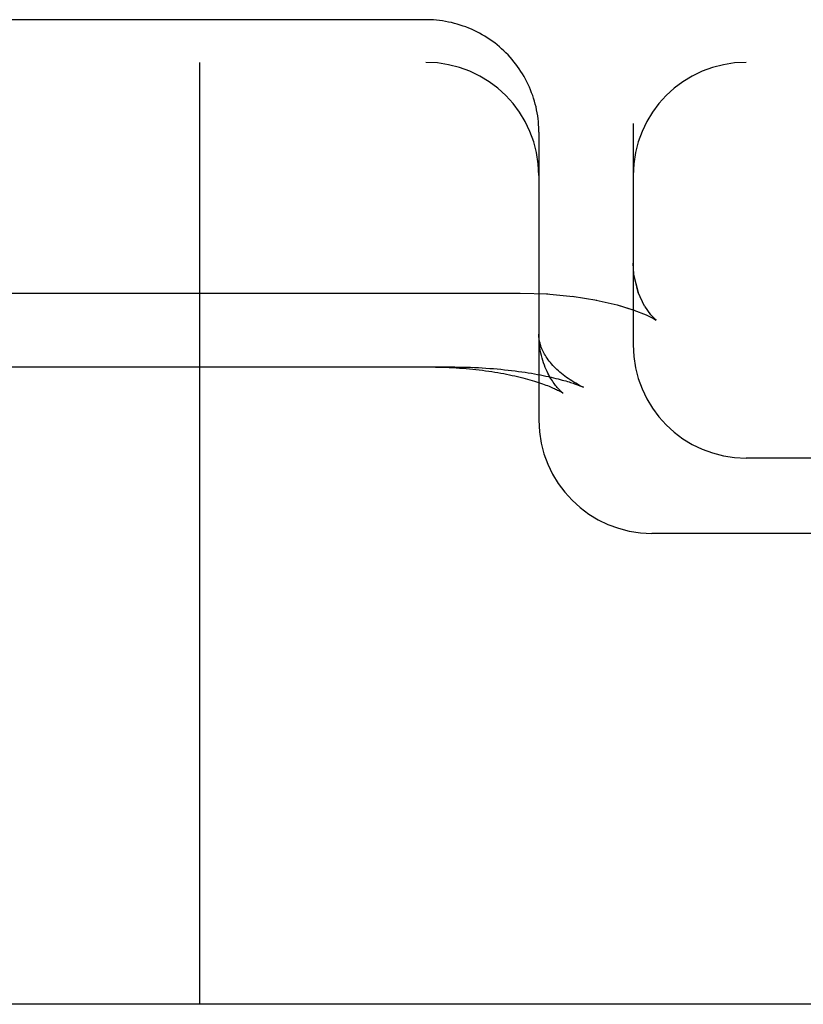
# Model space of a CAD drawing. Header units: inches. Extents: x 0 to 200, y 0 to 129.
# Tile 79 of 118: x 118.978 to 119.082, y 47.126 to 47.256. Entities that reach past the tile are written whole.
import ezdxf

# ---------------------------------------------------------------- set-up
doc = ezdxf.new("R2010")
doc.units = ezdxf.units.IN
doc.header["$LTSCALE"] = 11
doc.header["$MEASUREMENT"] = 0
doc.linetypes.add('HIDDEN', pattern=[0.2, 0.1, -0.1])
doc.layers.add('DEFAULT_2', color=8, linetype='HIDDEN')

msp = doc.modelspace()

# ---------------------------------------------------------------- linework, layer by layer
at = {"layer": 'DEFAULT_2', "color": 8, "linetype": 'HIDDEN'}
for p, q in [((119.03167, 47.25646), (118.81082, 47.25646)), ((117.02667, 47.25079), (119.23167, 47.25079)), ((119.00167, 47.25079), (119.00167, 47.12579)), ((119.04637, 47.24449), (119.04629, 47.24488)), ((119.04663, 47.24254), (119.0466, 47.24293)), ((119.05917, 47.24269), (119.05917, 47.21329)), ((119.04667, 47.24154), (119.04667, 47.20329)), ((118.82417, 47.22018), (119.04417, 47.22018)), ((119.04417, 47.22018), (119.04786, 47.22006)), ((119.04767, 47.22007), (119.05122, 47.21974)), ((119.05108, 47.21976), (119.05434, 47.21924)), ((119.05707, 47.21861), (119.05928, 47.21793)), ((119.05928, 47.21793), (119.06092, 47.21728)), ((119.06089, 47.21729), (119.0618, 47.21684)), ((119.06178, 47.21686), (119.06188, 47.2168)), ((119.06186, 47.21681), (119.06223, 47.21659)), ((119.05188, 47.20796), (119.05257, 47.20767)), ((119.23167, 47.19829), (119.07417, 47.19829)), ((119.23167, 47.18829), (119.06167, 47.18829)), ((119.34167, 47.12579), (117.02667, 47.12579))]:
    msp.add_line(p, q, dxfattribs=at)
for points in [[(119.04667, 47.24154), (119.04667, 47.24175), (119.04666, 47.24214), (119.04663, 47.24254), (119.0466, 47.24293), (119.04656, 47.24332), (119.04651, 47.24372), (119.04644, 47.24411), (119.04637, 47.24449), (119.04629, 47.24488), (119.04619, 47.24527), (119.04609, 47.24565), (119.04597, 47.24603), (119.04585, 47.2464), (119.04571, 47.24677), (119.04557, 47.24714), (119.04542, 47.24751), (119.04525, 47.24787), (119.04508, 47.24822), (119.0449, 47.24857), (119.0447, 47.24892), (119.0445, 47.24926), (119.04429, 47.2496), (119.04407, 47.24993), (119.04385, 47.25025), (119.04361, 47.25057), (119.04336, 47.25088), (119.04311, 47.25119), (119.04285, 47.25149), (119.04258, 47.25178), (119.0423, 47.25206), (119.04202, 47.25234), (119.04173, 47.25261), (119.04143, 47.25287), (119.04112, 47.25312), (119.04081, 47.25337), (119.04049, 47.25361), (119.04016, 47.25384), (119.03983, 47.25406), (119.03949, 47.25427), (119.03915, 47.25447), (119.0388, 47.25466), (119.03845, 47.25485), (119.03809, 47.25502), (119.03773, 47.25519), (119.03736, 47.25534), (119.03699, 47.25549), (119.03661, 47.25562), (119.03624, 47.25575), (119.03585, 47.25587), (119.03547, 47.25597), (119.03508, 47.25607), (119.03469, 47.25615), (119.0343, 47.25623), (119.0339, 47.25629), (119.03351, 47.25635), (119.03311, 47.25639), (119.03271, 47.25642), (119.03231, 47.25644), (119.03191, 47.25646), (119.03167, 47.25646)], [(119.04656, 47.24332), (119.04651, 47.24371), (119.04644, 47.2441)], [(119.05988, 47.22019), (119.05928, 47.22258), (119.05917, 47.22416)], [(119.0607, 47.21845), (119.05986, 47.22024), (119.05927, 47.2227), (119.05917, 47.22415)], [(119.05426, 47.21925), (119.05705, 47.21861), (119.0593, 47.21792)], [(119.06208, 47.21671), (119.06153, 47.21728), (119.06071, 47.21844)], [(119.06223, 47.21659), (119.06206, 47.21673), (119.06151, 47.21731)], [(119.05257, 47.20767), (119.05234, 47.20779), (119.05207, 47.20792), (119.05181, 47.20807), (119.05155, 47.20821), (119.0513, 47.20836), (119.05105, 47.20851), (119.05081, 47.20867), (119.05057, 47.20883), (119.05034, 47.20899), (119.05011, 47.20915), (119.04989, 47.20932), (119.04968, 47.20949), (119.04947, 47.20967), (119.04927, 47.20985), (119.04907, 47.21003), (119.04888, 47.21021), (119.0487, 47.21039), (119.04853, 47.21058), (119.04836, 47.21077), (119.0482, 47.21095), (119.04805, 47.21114), (119.04791, 47.21133), (119.04777, 47.21152), (119.04765, 47.2117), (119.04753, 47.21189), (119.04742, 47.21208), (119.04732, 47.21226), (119.04723, 47.21244), (119.04714, 47.21262), (119.04706, 47.2128), (119.04699, 47.21298), (119.04693, 47.21316), (119.04687, 47.21333), (119.04683, 47.21351), (119.04678, 47.21368), (119.04675, 47.21386), (119.04672, 47.21403), (119.0467, 47.21421), (119.04668, 47.21439), (119.04667, 47.21457), (119.04667, 47.21473)], [(119.04985, 47.20691), (119.04985, 47.20691), (119.04985, 47.20691), (119.04985, 47.20691), (119.04984, 47.20692), (119.04982, 47.20693), (119.0498, 47.20695), (119.04976, 47.20698), (119.04972, 47.20702), (119.04968, 47.20706), (119.04962, 47.2071), (119.04956, 47.20716), (119.0495, 47.20722), (119.04943, 47.20729), (119.04935, 47.20737), (119.04927, 47.20746), (119.04918, 47.20756), (119.04909, 47.20766), (119.04899, 47.20778), (119.04889, 47.20791), (119.04879, 47.20804), (119.04868, 47.20819), (119.04857, 47.20834), (119.04846, 47.20851), (119.04834, 47.20869), (119.04822, 47.20889), (119.0481, 47.20909), (119.04798, 47.20931), (119.04786, 47.20954), (119.04775, 47.20979), (119.04763, 47.21005), (119.04751, 47.21032), (119.0474, 47.21061), (119.0473, 47.21091), (119.04719, 47.21122), (119.0471, 47.21154), (119.04701, 47.21188), (119.04693, 47.21222), (119.04686, 47.21258), (119.0468, 47.21294), (119.04675, 47.21332), (119.04671, 47.21369), (119.04669, 47.21408), (119.04667, 47.21447), (119.04667, 47.21473)], [(118.81117, 47.21037), (119.03553, 47.21037), (119.03606, 47.21036), (119.03658, 47.21036), (119.0371, 47.21034), (119.03761, 47.21033), (119.03813, 47.21031), (119.03864, 47.21028), (119.03915, 47.21025), (119.03965, 47.21022), (119.04015, 47.21019), (119.04065, 47.21015), (119.04114, 47.21011), (119.04163, 47.21006), (119.04211, 47.21001), (119.04258, 47.20996), (119.04305, 47.20991), (119.04351, 47.20985), (119.04396, 47.20979), (119.0444, 47.20973), (119.04484, 47.20966), (119.04526, 47.20959), (119.04568, 47.20953), (119.04608, 47.20946), (119.04648, 47.20938), (119.04687, 47.20931), (119.04724, 47.20924), (119.0476, 47.20916), (119.04795, 47.20909), (119.04829, 47.20901), (119.04861, 47.20893), (119.04892, 47.20886), (119.04921, 47.20879), (119.04949, 47.20871), (119.04975, 47.20864), (119.05, 47.20858), (119.05023, 47.20851), (119.05046, 47.20844), (119.05067, 47.20838), (119.05086, 47.20832), (119.05105, 47.20826), (119.05122, 47.2082), (119.05139, 47.20814), (119.05154, 47.20809), (119.05168, 47.20804), (119.05181, 47.20799), (119.05188, 47.20796)], [(119.03251, 47.21037), (119.03296, 47.21036), (119.03342, 47.21036), (119.03387, 47.21035), (119.03433, 47.21033), (119.03478, 47.21031), (119.03523, 47.21029), (119.03568, 47.21026), (119.03613, 47.21023), (119.03657, 47.2102), (119.03701, 47.21016), (119.03745, 47.21012), (119.03789, 47.21008), (119.03832, 47.21004), (119.03875, 47.20999), (119.03917, 47.20993), (119.03959, 47.20988), (119.04001, 47.20982), (119.04042, 47.20976), (119.04082, 47.20969), (119.04122, 47.20963), (119.04161, 47.20956), (119.042, 47.20949), (119.04238, 47.20941), (119.04276, 47.20934), (119.04312, 47.20926), (119.04348, 47.20918), (119.04384, 47.2091), (119.04418, 47.20901), (119.04452, 47.20893), (119.04485, 47.20884), (119.04516, 47.20876), (119.04548, 47.20867), (119.04578, 47.20858), (119.04607, 47.2085), (119.04635, 47.20841), (119.04662, 47.20832), (119.04688, 47.20823), (119.04713, 47.20814), (119.04737, 47.20806), (119.0476, 47.20797), (119.04782, 47.20789), (119.04802, 47.20781), (119.04822, 47.20773), (119.0484, 47.20765), (119.04858, 47.20758), (119.04874, 47.2075), (119.04889, 47.20743), (119.04902, 47.20737), (119.04915, 47.20731), (119.04927, 47.20725), (119.04937, 47.20719), (119.04947, 47.20714), (119.04955, 47.2071), (119.04962, 47.20705), (119.04968, 47.20702), (119.04974, 47.20699), (119.04978, 47.20696), (119.04981, 47.20694), (119.04983, 47.20692), (119.04985, 47.20691)]]:
    msp.add_lwpolyline(points, dxfattribs=at)
for centre, start, end in [((119.03167, 47.23579), 0, 90), ((119.07417, 47.23579), 90, 180), ((119.07417, 47.21329), 180, 270), ((119.06167, 47.20329), 180, 270)]:
    msp.add_arc(centre, 0.015, start, end, dxfattribs=at)

doc.saveas('drawing.dxf')
